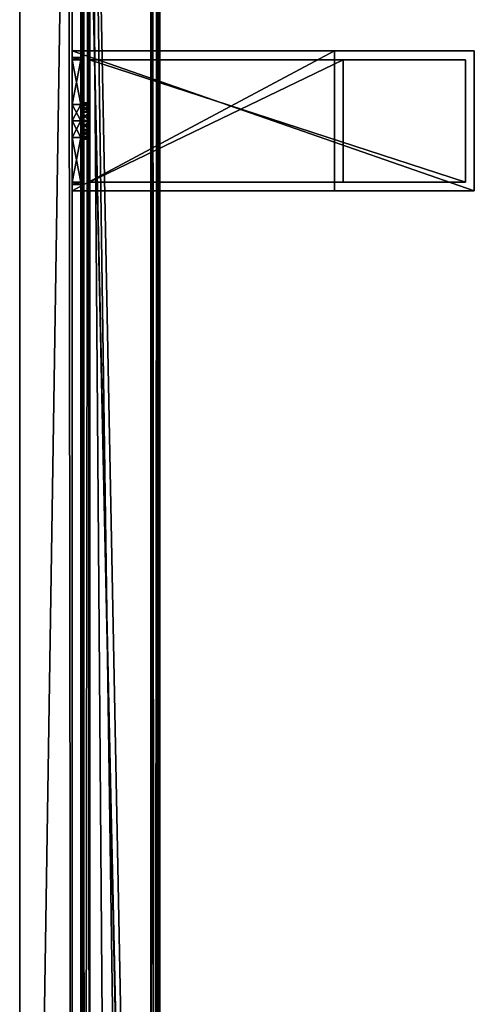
# Model space of a CAD drawing. Header units: metres. Extents: x 0 to 683, y -634 to 49.
# Tile 21 of 22: x 631 to 683, y -176 to -63. Entities that reach past the tile are written whole.
import ezdxf

# ---------------------------------------------------------------- set-up
doc = ezdxf.new("R2010")
doc.units = ezdxf.units.M

msp = doc.modelspace()

# ---------------------------------------------------------------- linework, layer by layer
at = {"layer": 'Y2A65'}
for points in [[(646.479675, -369.002625), (638.312683, 4.012834), (647.312683, 13.012834)], [(647.312683, -356.935669), (646.479675, -369.002625), (647.312683, 13.012834)], [(646.484253, 12.184372, 6.785111), (646.705566, -355.611298, 6.719441), (647.024475, 12.724623, 6.502149)], [(647.16156, -356.570007, 6.328299), (647.024475, 12.724623, 6.502149), (646.705566, -355.611298, 6.719441)], [(647.26355, 12.9637, 6.109252), (647.024475, 12.724623, 6.502149), (647.16156, -356.570007, 6.328299)], [(647.27948, -356.852844, 6.055089), (647.26355, 12.9637, 6.109252), (647.16156, -356.570007, 6.328299)], [(647.312683, 13.012834, 5.8), (647.26355, 12.9637, 6.109252), (647.27948, -356.852844, 6.055089)], [(647.312683, -356.935669, 5.8), (647.312683, 13.012834, 5.8), (647.27948, -356.852844, 6.055089)], [(647.312683, -356.935669, 5.8), (647.312683, -356.935669), (647.312683, 13.012834, 5.8)], [(647.312683, -356.935669), (647.312683, 13.012834), (647.312683, 13.012834, 5.8)], [(646.312256, 12.012419, 6.8), (639.312683, 5.012834, 6.8), (646.312256, -354.90918, 6.8)], [(646.312256, 12.012419, 6.8), (646.312256, -354.90918, 6.8), (646.484253, 12.184372, 6.785111)], [(646.312256, -354.90918, 6.8), (646.705566, -355.611298, 6.719441), (646.484253, 12.184372, 6.785111)], [(638.600647, 4.300764, 6.501865), (638.726807, -348.817932, 6.610183), (639.140747, 4.840896, 6.785042)], [(639.140747, 4.840896, 6.785042), (638.726807, -348.817932, 6.610183), (639.312683, -349.027802, 6.8)], [(639.312683, 5.012834, 6.8), (639.140747, 4.840896, 6.785042), (639.312683, -349.027802, 6.8)], [(642.064819, -350.450348, 6.8), (639.312683, 5.012834, 6.8), (639.312683, -349.027802, 6.8)], [(644.436768, -352.443329, 6.8), (639.312683, 5.012834, 6.8), (642.064819, -350.450348, 6.8)], [(646.312256, -354.90918, 6.8), (639.312683, 5.012834, 6.8), (644.436768, -352.443329, 6.8)], [(638.312683, 4.012834, 5.799586), (638.312683, -348.687012, 5.799586), (638.361694, 4.061841, 6.108867)], [(638.312683, -348.687012, 5.799586), (638.422424, -348.720306, 6.255084), (638.361694, 4.061841, 6.108867)], [(646.479675, -369.002625), (646.417236, -369.453949), (638.312683, 4.012834)], [(646.417236, -369.453949), (638.312683, -348.687012), (638.312683, 4.012834)], [(638.312683, -348.687012), (638.312683, -348.687012, 5.799586), (638.312683, 4.012834)], [(638.312683, -348.687012, 5.799586), (638.312683, 4.012834, 5.799586), (638.312683, 4.012834)], [(638.361694, 4.061841, 6.108867), (638.422424, -348.720306, 6.255084), (638.600647, 4.300764, 6.501865)], [(638.422424, -348.720306, 6.255084), (638.726807, -348.817932, 6.610183), (638.600647, 4.300764, 6.501865)]]:
    msp.add_3dface(points, dxfattribs=at)
at = {"layer": 'Y2A6501'}
for points in [[(637.299866, -67.795776, 805), (637.299866, -67.045776, 797), (637.299866, -68.045776, 798)], [(637.299866, -83.045776, 813), (637.299866, -67.045776, 813), (637.299866, -68.045776, 812)], [(637.299866, -68.045776, 812), (637.299866, -67.045776, 813), (637.299866, -68.045776, 806.887451)], [(637.299866, -68.045776, 806.887451), (637.299866, -67.045776, 813), (637.299866, -67.795776, 805)], [(637.299866, -67.045776, 813), (637.299866, -67.045776, 797), (637.299866, -67.795776, 805)], [(637.299866, -83.045776, 797), (637.299866, -68.045776, 798), (637.299866, -67.045776, 797)], [(683.299866, -67.045776, 797), (683.299866, -83.045776, 797), (637.299866, -67.045776, 797)], [(683.299866, -83.045776, 797), (637.299866, -83.045776, 797), (637.299866, -67.045776, 797)], [(683.299866, -67.045776, 1197), (637.299866, -67.045776, 1181), (637.299866, -67.045776, 1197)], [(637.299866, -67.045776, 1181), (683.299866, -67.045776, 1197), (667.299866, -67.045776, 1181)], [(683.299866, -67.045776, 797), (637.299866, -67.045776, 797), (667.299866, -67.045776, 813)], [(667.299866, -67.045776, 813), (637.299866, -67.045776, 797), (637.299866, -67.045776, 813)], [(667.299866, -83.045776, 813), (667.299866, -67.045776, 813), (637.299866, -83.045776, 813)], [(667.299866, -67.045776, 813), (637.299866, -67.045776, 813), (637.299866, -83.045776, 813)], [(637.299866, -67.795776, 1189), (637.299866, -67.045776, 1181), (637.299866, -68.045776, 1182)], [(637.299866, -83.045776, 1197), (637.299866, -67.045776, 1197), (637.299866, -68.045776, 1196)], [(637.299866, -68.045776, 1196), (637.299866, -67.045776, 1197), (637.299866, -68.045776, 1190.887451)], [(637.299866, -68.045776, 1190.887451), (637.299866, -67.045776, 1197), (637.299866, -67.795776, 1189)], [(637.299866, -67.045776, 1197), (637.299866, -67.045776, 1181), (637.299866, -67.795776, 1189)], [(637.299866, -83.045776, 1181), (637.299866, -68.045776, 1182), (637.299866, -67.045776, 1181)], [(683.299866, -67.045776, 1197), (637.299866, -67.045776, 1197), (683.299866, -83.045776, 1197)], [(637.299866, -67.045776, 1197), (637.299866, -83.045776, 1197), (683.299866, -83.045776, 1197)], [(667.299866, -83.045776, 1181), (637.299866, -83.045776, 1181), (667.299866, -67.045776, 1181)], [(637.299866, -83.045776, 1181), (637.299866, -67.045776, 1181), (667.299866, -67.045776, 1181)], [(667.299866, -83.045776, 1181), (667.299866, -67.045776, 1181), (667.299866, -83.045776, 813)], [(667.299866, -67.045776, 1181), (667.299866, -67.045776, 813), (667.299866, -83.045776, 813)], [(683.299866, -67.045776, 1197), (683.299866, -67.045776, 797), (667.299866, -67.045776, 1181)], [(667.299866, -67.045776, 1181), (683.299866, -67.045776, 797), (667.299866, -67.045776, 813)], [(683.299866, -83.045776, 797), (683.299866, -67.045776, 797), (683.299866, -83.045776, 1197)], [(683.299866, -67.045776, 797), (683.299866, -67.045776, 1197), (683.299866, -83.045776, 1197)], [(637.299866, -68.045776, 803.112549), (637.299866, -67.795776, 805), (637.299866, -68.045776, 798)], [(638.299866, -68.045776, 803.112549), (638.299866, -67.795776, 805), (637.299866, -68.045776, 803.112549)], [(638.299866, -67.795776, 805), (637.299866, -67.795776, 805), (637.299866, -68.045776, 803.112549)], [(638.299866, -67.795776, 805), (638.299866, -68.045776, 806.887451), (637.299866, -67.795776, 805)], [(638.299866, -68.045776, 806.887451), (637.299866, -68.045776, 806.887451), (637.299866, -67.795776, 805)], [(637.299866, -68.045776, 1187.112549), (637.299866, -67.795776, 1189), (637.299866, -68.045776, 1182)], [(637.299866, -68.045776, 1190.887451), (637.299866, -67.795776, 1189), (638.299866, -68.045776, 1190.887451)], [(637.299866, -67.795776, 1189), (638.299866, -67.795776, 1189), (638.299866, -68.045776, 1190.887451)], [(637.299866, -67.795776, 1189), (637.299866, -68.045776, 1187.112549), (638.299866, -67.795776, 1189)], [(637.299866, -68.045776, 1187.112549), (638.299866, -68.045776, 1187.112549), (638.299866, -67.795776, 1189)], [(637.299866, -73.158318, 812), (637.299866, -75.045776, 812.25), (637.299866, -68.045776, 812)], [(637.299866, -68.045776, 798), (637.299866, -75.045776, 797.75), (637.299866, -73.158318, 798)], [(637.299866, -75.045776, 812.25), (637.299866, -83.045776, 813), (637.299866, -68.045776, 812)], [(637.299866, -68.045776, 798), (637.299866, -83.045776, 797), (637.299866, -75.045776, 797.75)], [(638.299866, -68.045776, 798), (638.299866, -68.045776, 803.112549), (637.299866, -68.045776, 798)], [(638.299866, -68.045776, 803.112549), (637.299866, -68.045776, 803.112549), (637.299866, -68.045776, 798)], [(638.299866, -68.045776, 806.887451), (638.299866, -68.045776, 812), (637.299866, -68.045776, 806.887451)], [(638.299866, -68.045776, 812), (637.299866, -68.045776, 812), (637.299866, -68.045776, 806.887451)], [(637.299866, -68.045776, 812), (638.299866, -68.045776, 812), (637.299866, -73.158318, 812)], [(638.299866, -68.045776, 812), (638.299866, -73.158318, 812), (637.299866, -73.158318, 812)], [(638.299866, -68.045776, 798), (637.299866, -68.045776, 798), (638.299866, -73.158318, 798)], [(637.299866, -68.045776, 798), (637.299866, -73.158318, 798), (638.299866, -73.158318, 798)], [(637.299866, -73.158318, 1196), (637.299866, -75.045776, 1196.25), (637.299866, -68.045776, 1196)], [(637.299866, -68.045776, 1182), (637.299866, -75.045776, 1181.75), (637.299866, -73.158318, 1182)], [(637.299866, -75.045776, 1196.25), (637.299866, -83.045776, 1197), (637.299866, -68.045776, 1196)], [(637.299866, -68.045776, 1182), (637.299866, -83.045776, 1181), (637.299866, -75.045776, 1181.75)], [(638.299866, -68.045776, 1190.887451), (638.299866, -68.045776, 1196), (637.299866, -68.045776, 1190.887451)], [(638.299866, -68.045776, 1196), (637.299866, -68.045776, 1196), (637.299866, -68.045776, 1190.887451)], [(638.299866, -68.045776, 1182), (638.299866, -68.045776, 1187.112549), (637.299866, -68.045776, 1182)], [(638.299866, -68.045776, 1187.112549), (637.299866, -68.045776, 1187.112549), (637.299866, -68.045776, 1182)], [(637.299866, -68.045776, 1182), (637.299866, -73.158318, 1182), (638.299866, -68.045776, 1182)], [(637.299866, -73.158318, 1182), (638.299866, -73.158318, 1182), (638.299866, -68.045776, 1182)], [(638.299866, -68.045776, 1196), (638.299866, -73.158318, 1196), (637.299866, -68.045776, 1196)], [(638.299866, -73.158318, 1196), (637.299866, -73.158318, 1196), (637.299866, -68.045776, 1196)], [(638.299866, -72.979355, 805.048767), (638.299866, -73.280586, 806.075439), (638.299866, -67.795776, 805)], [(638.299866, -73.280586, 806.075439), (638.299866, -74.05481, 806.813965), (638.299866, -67.795776, 805)], [(638.299866, -67.795776, 805), (638.299866, -74.05481, 806.813965), (638.299866, -68.045776, 806.887451)], [(638.299866, -68.045776, 803.112549), (638.299866, -72.979355, 805.048767), (638.299866, -67.795776, 805)], [(638.299866, -72.979355, 1188.951172), (638.299866, -73.231812, 1189.990967), (638.299866, -67.795776, 1189)], [(638.299866, -73.231812, 1189.990967), (638.299866, -73.970329, 1190.765137), (638.299866, -67.795776, 1189)], [(638.299866, -67.795776, 1189), (638.299866, -73.970329, 1190.765137), (638.299866, -68.045776, 1190.887451)], [(638.299866, -68.045776, 1187.112549), (638.299866, -72.979355, 1188.951172), (638.299866, -67.795776, 1189)], [(638.299866, -73.158318, 812), (638.299866, -68.045776, 812), (638.299866, -74.05481, 806.813965)], [(638.299866, -74.05481, 806.813965), (638.299866, -68.045776, 812), (638.299866, -68.045776, 806.887451)], [(638.299866, -73.970329, 803.234802), (638.299866, -73.231812, 804.009033), (638.299866, -68.045776, 803.112549)], [(638.299866, -73.231812, 804.009033), (638.299866, -72.979355, 805.048767), (638.299866, -68.045776, 803.112549)], [(638.299866, -73.158318, 798), (638.299866, -74.997002, 802.933594), (638.299866, -68.045776, 798)], [(638.299866, -74.997002, 802.933594), (638.299866, -73.970329, 803.234802), (638.299866, -68.045776, 798)], [(638.299866, -68.045776, 798), (638.299866, -73.970329, 803.234802), (638.299866, -68.045776, 803.112549)], [(638.299866, -74.05481, 1187.186035), (638.299866, -68.045776, 1187.112549), (638.299866, -73.158318, 1182)], [(638.299866, -73.158318, 1182), (638.299866, -68.045776, 1187.112549), (638.299866, -68.045776, 1182)], [(638.299866, -73.970329, 1190.765137), (638.299866, -74.997002, 1191.066406), (638.299866, -68.045776, 1190.887451)], [(638.299866, -74.997002, 1191.066406), (638.299866, -73.158318, 1196), (638.299866, -68.045776, 1190.887451)], [(638.299866, -68.045776, 1190.887451), (638.299866, -73.158318, 1196), (638.299866, -68.045776, 1196)], [(638.299866, -74.05481, 1187.186035), (638.299866, -73.280586, 1187.924561), (638.299866, -68.045776, 1187.112549)], [(638.299866, -73.280586, 1187.924561), (638.299866, -72.979355, 1188.951172), (638.299866, -68.045776, 1187.112549)], [(682.299866, -68.045776, 798), (639.299866, -68.045776, 798), (682.299866, -82.045776, 798)], [(639.299866, -68.045776, 798), (639.299866, -82.045776, 798), (682.299866, -82.045776, 798)], [(668.299866, -82.045776, 812), (639.299866, -82.045776, 812), (668.299866, -68.045776, 812)], [(639.299866, -82.045776, 812), (639.299866, -68.045776, 812), (668.299866, -68.045776, 812)], [(639.299866, -68.045776, 1196), (639.299866, -68.045776, 1182), (682.299866, -68.045776, 1196)], [(639.299866, -68.045776, 1182), (668.299866, -68.045776, 1182), (682.299866, -68.045776, 1196)], [(682.299866, -68.045776, 798), (668.299866, -68.045776, 812), (639.299866, -68.045776, 798)], [(668.299866, -68.045776, 812), (639.299866, -68.045776, 812), (639.299866, -68.045776, 798)], [(639.299866, -68.045776, 812), (639.299866, -82.045776, 812), (639.299866, -75.094551, 807.066406)], [(639.299866, -82.045776, 798), (639.299866, -68.045776, 798), (639.299866, -74.997002, 802.933594)], [(639.299866, -74.997002, 802.933594), (639.299866, -68.045776, 798), (639.299866, -73.970329, 803.234802)], [(639.299866, -73.970329, 803.234802), (639.299866, -68.045776, 798), (639.299866, -73.231812, 804.009033)], [(639.299866, -73.231812, 804.009033), (639.299866, -68.045776, 798), (639.299866, -72.979355, 805.048767)], [(639.299866, -72.979355, 805.048767), (639.299866, -68.045776, 798), (639.299866, -73.280586, 806.075439)], [(639.299866, -68.045776, 798), (639.299866, -68.045776, 812), (639.299866, -73.280586, 806.075439)], [(639.299866, -73.280586, 806.075439), (639.299866, -68.045776, 812), (639.299866, -74.05481, 806.813965)], [(639.299866, -68.045776, 812), (639.299866, -75.094551, 807.066406), (639.299866, -74.05481, 806.813965)], [(682.299866, -68.045776, 1196), (682.299866, -82.045776, 1196), (639.299866, -68.045776, 1196)], [(682.299866, -82.045776, 1196), (639.299866, -82.045776, 1196), (639.299866, -68.045776, 1196)], [(668.299866, -82.045776, 1182), (668.299866, -68.045776, 1182), (639.299866, -82.045776, 1182)], [(668.299866, -68.045776, 1182), (639.299866, -68.045776, 1182), (639.299866, -82.045776, 1182)], [(639.299866, -82.045776, 1182), (639.299866, -68.045776, 1182), (639.299866, -74.05481, 1187.186035)], [(639.299866, -74.05481, 1187.186035), (639.299866, -68.045776, 1182), (639.299866, -73.280586, 1187.924561)], [(639.299866, -73.280586, 1187.924561), (639.299866, -68.045776, 1182), (639.299866, -72.979355, 1188.951172)], [(639.299866, -72.979355, 1188.951172), (639.299866, -68.045776, 1182), (639.299866, -73.231812, 1189.990967)], [(639.299866, -73.231812, 1189.990967), (639.299866, -68.045776, 1196), (639.299866, -73.970329, 1190.765137)], [(639.299866, -68.045776, 1196), (639.299866, -73.231812, 1189.990967), (639.299866, -68.045776, 1182)], [(639.299866, -73.970329, 1190.765137), (639.299866, -68.045776, 1196), (639.299866, -74.997002, 1191.066406)], [(639.299866, -68.045776, 1196), (639.299866, -82.045776, 1196), (639.299866, -74.997002, 1191.066406)], [(668.299866, -82.045776, 1182), (668.299866, -82.045776, 812), (668.299866, -68.045776, 1182)], [(668.299866, -82.045776, 812), (668.299866, -68.045776, 812), (668.299866, -68.045776, 1182)], [(682.299866, -68.045776, 1196), (668.299866, -68.045776, 1182), (682.299866, -68.045776, 798)], [(668.299866, -68.045776, 1182), (668.299866, -68.045776, 812), (682.299866, -68.045776, 798)], [(682.299866, -82.045776, 798), (682.299866, -82.045776, 1196), (682.299866, -68.045776, 798)], [(682.299866, -82.045776, 1196), (682.299866, -68.045776, 1196), (682.299866, -68.045776, 798)], [(638.299866, -73.280586, 806.075439), (638.299866, -72.979355, 805.048767), (639.299866, -73.280586, 806.075439)], [(639.299866, -73.280586, 806.075439), (638.299866, -72.979355, 805.048767), (639.299866, -72.979355, 805.048767)], [(638.299866, -72.979355, 805.048767), (638.299866, -73.231812, 804.009033), (639.299866, -72.979355, 805.048767)], [(639.299866, -72.979355, 805.048767), (638.299866, -73.231812, 804.009033), (639.299866, -73.231812, 804.009033)], [(639.299866, -73.280586, 1187.924561), (639.299866, -72.979355, 1188.951172), (638.299866, -73.280586, 1187.924561)], [(638.299866, -73.280586, 1187.924561), (639.299866, -72.979355, 1188.951172), (638.299866, -72.979355, 1188.951172)], [(639.299866, -72.979355, 1188.951172), (639.299866, -73.231812, 1189.990967), (638.299866, -72.979355, 1188.951172)], [(638.299866, -72.979355, 1188.951172), (639.299866, -73.231812, 1189.990967), (638.299866, -73.231812, 1189.990967)], [(638.299866, -73.158318, 812), (638.299866, -75.045776, 812.25), (637.299866, -73.158318, 812)], [(638.299866, -75.045776, 812.25), (637.299866, -75.045776, 812.25), (637.299866, -73.158318, 812)], [(638.299866, -75.045776, 797.75), (638.299866, -73.158318, 798), (637.299866, -75.045776, 797.75)], [(638.299866, -73.158318, 798), (637.299866, -73.158318, 798), (637.299866, -75.045776, 797.75)], [(637.299866, -73.158318, 1182), (637.299866, -75.045776, 1181.75), (638.299866, -73.158318, 1182)], [(637.299866, -75.045776, 1181.75), (638.299866, -75.045776, 1181.75), (638.299866, -73.158318, 1182)], [(637.299866, -75.045776, 1196.25), (637.299866, -73.158318, 1196), (638.299866, -75.045776, 1196.25)], [(637.299866, -73.158318, 1196), (638.299866, -73.158318, 1196), (638.299866, -75.045776, 1196.25)], [(638.299866, -73.158318, 798), (638.299866, -75.045776, 797.75), (638.299866, -74.997002, 802.933594)], [(638.299866, -75.045776, 812.25), (638.299866, -73.158318, 812), (638.299866, -75.094551, 807.066406)], [(638.299866, -75.094551, 807.066406), (638.299866, -73.158318, 812), (638.299866, -74.05481, 806.813965)], [(638.299866, -73.158318, 1196), (638.299866, -74.997002, 1191.066406), (638.299866, -75.045776, 1196.25)], [(638.299866, -75.045776, 1181.75), (638.299866, -74.05481, 1187.186035), (638.299866, -73.158318, 1182)], [(639.299866, -73.970329, 803.234802), (639.299866, -73.231812, 804.009033), (638.299866, -73.970329, 803.234802)], [(638.299866, -73.970329, 803.234802), (639.299866, -73.231812, 804.009033), (638.299866, -73.231812, 804.009033)], [(638.299866, -73.970329, 1190.765137), (638.299866, -73.231812, 1189.990967), (639.299866, -73.970329, 1190.765137)], [(639.299866, -73.970329, 1190.765137), (638.299866, -73.231812, 1189.990967), (639.299866, -73.231812, 1189.990967)], [(639.299866, -74.05481, 806.813965), (638.299866, -73.280586, 806.075439), (639.299866, -73.280586, 806.075439)], [(638.299866, -73.280586, 806.075439), (639.299866, -74.05481, 806.813965), (638.299866, -74.05481, 806.813965)], [(638.299866, -74.05481, 1187.186035), (639.299866, -73.280586, 1187.924561), (638.299866, -73.280586, 1187.924561)], [(639.299866, -73.280586, 1187.924561), (638.299866, -74.05481, 1187.186035), (639.299866, -74.05481, 1187.186035)], [(639.299866, -74.997002, 802.933594), (639.299866, -73.970329, 803.234802), (638.299866, -74.997002, 802.933594)], [(638.299866, -74.997002, 802.933594), (639.299866, -73.970329, 803.234802), (638.299866, -73.970329, 803.234802)], [(638.299866, -74.997002, 1191.066406), (638.299866, -73.970329, 1190.765137), (639.299866, -74.997002, 1191.066406)], [(639.299866, -74.997002, 1191.066406), (638.299866, -73.970329, 1190.765137), (639.299866, -73.970329, 1190.765137)], [(639.299866, -74.05481, 806.813965), (639.299866, -75.094551, 807.066406), (638.299866, -74.05481, 806.813965)], [(638.299866, -74.05481, 806.813965), (639.299866, -75.094551, 807.066406), (638.299866, -75.094551, 807.066406)], [(638.299866, -74.05481, 1187.186035), (638.299866, -75.094551, 1186.933594), (639.299866, -74.05481, 1187.186035)], [(639.299866, -74.05481, 1187.186035), (638.299866, -75.094551, 1186.933594), (639.299866, -75.094551, 1186.933594)], [(638.299866, -75.094551, 1186.933594), (638.299866, -74.05481, 1187.186035), (638.299866, -75.045776, 1181.75)], [(639.299866, -75.094551, 1186.933594), (639.299866, -82.045776, 1182), (639.299866, -74.05481, 1187.186035)], [(637.299866, -76.933235, 812), (637.299866, -83.045776, 813), (637.299866, -75.045776, 812.25)], [(637.299866, -75.045776, 797.75), (637.299866, -83.045776, 797), (637.299866, -76.933235, 798)], [(638.299866, -75.045776, 812.25), (638.299866, -76.933235, 812), (637.299866, -75.045776, 812.25)], [(638.299866, -76.933235, 812), (637.299866, -76.933235, 812), (637.299866, -75.045776, 812.25)], [(638.299866, -76.933235, 798), (638.299866, -75.045776, 797.75), (637.299866, -76.933235, 798)], [(638.299866, -75.045776, 797.75), (637.299866, -75.045776, 797.75), (637.299866, -76.933235, 798)], [(637.299866, -76.933235, 1196), (637.299866, -83.045776, 1197), (637.299866, -75.045776, 1196.25)], [(637.299866, -75.045776, 1181.75), (637.299866, -83.045776, 1181), (637.299866, -76.933235, 1182)], [(637.299866, -75.045776, 1181.75), (637.299866, -76.933235, 1182), (638.299866, -75.045776, 1181.75)], [(637.299866, -76.933235, 1182), (638.299866, -76.933235, 1182), (638.299866, -75.045776, 1181.75)], [(637.299866, -76.933235, 1196), (637.299866, -75.045776, 1196.25), (638.299866, -76.933235, 1196)], [(637.299866, -75.045776, 1196.25), (638.299866, -75.045776, 1196.25), (638.299866, -76.933235, 1196)], [(639.299866, -76.036751, 803.186035), (639.299866, -74.997002, 802.933594), (638.299866, -76.036751, 803.186035)], [(638.299866, -76.036751, 803.186035), (639.299866, -74.997002, 802.933594), (638.299866, -74.997002, 802.933594)], [(638.299866, -75.045776, 797.75), (638.299866, -76.933235, 798), (638.299866, -74.997002, 802.933594)], [(638.299866, -74.997002, 802.933594), (638.299866, -76.933235, 798), (638.299866, -76.036751, 803.186035)], [(638.299866, -76.036751, 1190.813965), (638.299866, -74.997002, 1191.066406), (639.299866, -76.036751, 1190.813965)], [(639.299866, -76.036751, 1190.813965), (638.299866, -74.997002, 1191.066406), (639.299866, -74.997002, 1191.066406)], [(638.299866, -74.997002, 1191.066406), (638.299866, -76.036751, 1190.813965), (638.299866, -75.045776, 1196.25)], [(638.299866, -76.933235, 812), (638.299866, -75.045776, 812.25), (638.299866, -75.094551, 807.066406)], [(638.299866, -75.045776, 1196.25), (638.299866, -76.036751, 1190.813965), (638.299866, -76.933235, 1196)], [(638.299866, -76.933235, 1182), (638.299866, -75.094551, 1186.933594), (638.299866, -75.045776, 1181.75)], [(639.299866, -75.094551, 807.066406), (639.299866, -76.121231, 806.765198), (638.299866, -75.094551, 807.066406)], [(638.299866, -75.094551, 807.066406), (639.299866, -76.121231, 806.765198), (638.299866, -76.121231, 806.765198)], [(638.299866, -76.121231, 806.765198), (638.299866, -82.045776, 806.887451), (638.299866, -75.094551, 807.066406)], [(638.299866, -82.045776, 806.887451), (638.299866, -82.045776, 812), (638.299866, -75.094551, 807.066406)], [(638.299866, -75.094551, 807.066406), (638.299866, -82.045776, 812), (638.299866, -76.933235, 812)], [(638.299866, -75.094551, 1186.933594), (638.299866, -76.121231, 1187.234863), (639.299866, -75.094551, 1186.933594)], [(639.299866, -75.094551, 1186.933594), (638.299866, -76.121231, 1187.234863), (639.299866, -76.121231, 1187.234863)], [(638.299866, -76.933235, 1182), (638.299866, -82.045776, 1182), (638.299866, -75.094551, 1186.933594)], [(638.299866, -82.045776, 1182), (638.299866, -82.045776, 1187.112549), (638.299866, -75.094551, 1186.933594)], [(638.299866, -75.094551, 1186.933594), (638.299866, -82.045776, 1187.112549), (638.299866, -76.121231, 1187.234863)], [(639.299866, -76.036751, 803.186035), (639.299866, -82.045776, 798), (639.299866, -74.997002, 802.933594)], [(639.299866, -74.997002, 1191.066406), (639.299866, -82.045776, 1196), (639.299866, -76.036751, 1190.813965)], [(639.299866, -75.094551, 807.066406), (639.299866, -82.045776, 812), (639.299866, -76.121231, 806.765198)], [(639.299866, -76.121231, 1187.234863), (639.299866, -82.045776, 1182), (639.299866, -75.094551, 1186.933594)], [(639.299866, -76.036751, 803.186035), (638.299866, -76.810966, 803.924561), (639.299866, -76.810966, 803.924561)], [(638.299866, -76.810966, 803.924561), (639.299866, -76.036751, 803.186035), (638.299866, -76.036751, 803.186035)], [(638.299866, -76.933235, 798), (638.299866, -82.045776, 798), (638.299866, -76.036751, 803.186035)], [(638.299866, -76.036751, 803.186035), (638.299866, -82.045776, 798), (638.299866, -82.045776, 803.112549)], [(638.299866, -82.045776, 803.112549), (638.299866, -76.810966, 803.924561), (638.299866, -76.036751, 803.186035)], [(638.299866, -76.036751, 1190.813965), (639.299866, -76.810966, 1190.075439), (638.299866, -76.810966, 1190.075439)], [(639.299866, -76.810966, 1190.075439), (638.299866, -76.036751, 1190.813965), (639.299866, -76.036751, 1190.813965)], [(638.299866, -76.036751, 1190.813965), (638.299866, -82.045776, 1190.887451), (638.299866, -76.933235, 1196)], [(638.299866, -76.036751, 1190.813965), (638.299866, -82.295776, 1189), (638.299866, -82.045776, 1190.887451)], [(638.299866, -76.810966, 1190.075439), (638.299866, -82.295776, 1189), (638.299866, -76.036751, 1190.813965)], [(639.299866, -76.121231, 806.765198), (639.299866, -76.859741, 805.990967), (638.299866, -76.121231, 806.765198)], [(638.299866, -76.121231, 806.765198), (639.299866, -76.859741, 805.990967), (638.299866, -76.859741, 805.990967)], [(638.299866, -76.859741, 805.990967), (638.299866, -82.045776, 806.887451), (638.299866, -76.121231, 806.765198)], [(638.299866, -76.121231, 1187.234863), (638.299866, -76.859741, 1188.009033), (639.299866, -76.121231, 1187.234863)], [(639.299866, -76.121231, 1187.234863), (638.299866, -76.859741, 1188.009033), (639.299866, -76.859741, 1188.009033)], [(638.299866, -76.121231, 1187.234863), (638.299866, -82.045776, 1187.112549), (638.299866, -76.859741, 1188.009033)], [(639.299866, -76.810966, 803.924561), (639.299866, -82.045776, 798), (639.299866, -76.036751, 803.186035)], [(639.299866, -82.045776, 1196), (639.299866, -76.810966, 1190.075439), (639.299866, -76.036751, 1190.813965)], [(639.299866, -76.121231, 806.765198), (639.299866, -82.045776, 812), (639.299866, -76.859741, 805.990967)], [(639.299866, -76.859741, 1188.009033), (639.299866, -82.045776, 1182), (639.299866, -76.121231, 1187.234863)], [(637.299866, -76.933235, 798), (637.299866, -83.045776, 797), (637.299866, -82.045776, 798)], [(637.299866, -82.045776, 812), (637.299866, -83.045776, 813), (637.299866, -76.933235, 812)], [(638.299866, -76.933235, 798), (637.299866, -76.933235, 798), (638.299866, -82.045776, 798)], [(637.299866, -76.933235, 798), (637.299866, -82.045776, 798), (638.299866, -82.045776, 798)], [(637.299866, -76.933235, 812), (638.299866, -76.933235, 812), (637.299866, -82.045776, 812)], [(638.299866, -76.933235, 812), (638.299866, -82.045776, 812), (637.299866, -82.045776, 812)], [(637.299866, -76.933235, 1182), (637.299866, -83.045776, 1181), (637.299866, -82.045776, 1182)], [(637.299866, -82.045776, 1196), (637.299866, -83.045776, 1197), (637.299866, -76.933235, 1196)], [(638.299866, -76.933235, 1196), (638.299866, -82.045776, 1196), (637.299866, -76.933235, 1196)], [(638.299866, -82.045776, 1196), (637.299866, -82.045776, 1196), (637.299866, -76.933235, 1196)], [(637.299866, -76.933235, 1182), (637.299866, -82.045776, 1182), (638.299866, -76.933235, 1182)], [(637.299866, -82.045776, 1182), (638.299866, -82.045776, 1182), (638.299866, -76.933235, 1182)], [(638.299866, -76.810966, 803.924561), (638.299866, -77.112206, 804.951233), (639.299866, -76.810966, 803.924561)], [(639.299866, -76.810966, 803.924561), (638.299866, -77.112206, 804.951233), (639.299866, -77.112206, 804.951233)], [(638.299866, -76.810966, 803.924561), (638.299866, -82.045776, 803.112549), (638.299866, -77.112206, 804.951233)], [(639.299866, -76.810966, 1190.075439), (639.299866, -77.112206, 1189.048828), (638.299866, -76.810966, 1190.075439)], [(638.299866, -76.810966, 1190.075439), (639.299866, -77.112206, 1189.048828), (638.299866, -77.112206, 1189.048828)], [(638.299866, -77.112206, 1189.048828), (638.299866, -82.295776, 1189), (638.299866, -76.810966, 1190.075439)], [(638.299866, -77.112206, 804.951233), (638.299866, -76.859741, 805.990967), (639.299866, -77.112206, 804.951233)], [(639.299866, -77.112206, 804.951233), (638.299866, -76.859741, 805.990967), (639.299866, -76.859741, 805.990967)], [(638.299866, -77.112206, 804.951233), (638.299866, -82.295776, 805), (638.299866, -76.859741, 805.990967)], [(638.299866, -82.295776, 805), (638.299866, -82.045776, 806.887451), (638.299866, -76.859741, 805.990967)], [(639.299866, -77.112206, 1189.048828), (639.299866, -76.859741, 1188.009033), (638.299866, -77.112206, 1189.048828)], [(638.299866, -77.112206, 1189.048828), (639.299866, -76.859741, 1188.009033), (638.299866, -76.859741, 1188.009033)], [(638.299866, -82.295776, 1189), (638.299866, -76.859741, 1188.009033), (638.299866, -82.045776, 1187.112549)], [(638.299866, -76.859741, 1188.009033), (638.299866, -82.295776, 1189), (638.299866, -77.112206, 1189.048828)], [(638.299866, -76.933235, 1196), (638.299866, -82.045776, 1190.887451), (638.299866, -82.045776, 1196)], [(638.299866, -77.112206, 804.951233), (638.299866, -82.045776, 803.112549), (638.299866, -82.295776, 805)], [(639.299866, -77.112206, 804.951233), (639.299866, -82.045776, 798), (639.299866, -76.810966, 803.924561)], [(639.299866, -82.045776, 1196), (639.299866, -82.045776, 1182), (639.299866, -76.810966, 1190.075439)], [(639.299866, -76.810966, 1190.075439), (639.299866, -82.045776, 1182), (639.299866, -77.112206, 1189.048828)], [(639.299866, -82.045776, 812), (639.299866, -82.045776, 798), (639.299866, -76.859741, 805.990967)], [(639.299866, -76.859741, 805.990967), (639.299866, -82.045776, 798), (639.299866, -77.112206, 804.951233)], [(639.299866, -77.112206, 1189.048828), (639.299866, -82.045776, 1182), (639.299866, -76.859741, 1188.009033)], [(637.299866, -82.045776, 798), (637.299866, -83.045776, 797), (637.299866, -82.045776, 803.112549)], [(637.299866, -82.045776, 803.112549), (637.299866, -83.045776, 797), (637.299866, -82.295776, 805)], [(637.299866, -82.295776, 805), (637.299866, -83.045776, 813), (637.299866, -82.045776, 806.887451)], [(637.299866, -82.045776, 806.887451), (637.299866, -83.045776, 813), (637.299866, -82.045776, 812)], [(638.299866, -82.045776, 806.887451), (638.299866, -82.295776, 805), (637.299866, -82.045776, 806.887451)], [(638.299866, -82.295776, 805), (637.299866, -82.295776, 805), (637.299866, -82.045776, 806.887451)], [(638.299866, -82.295776, 805), (638.299866, -82.045776, 803.112549), (637.299866, -82.295776, 805)], [(638.299866, -82.045776, 803.112549), (637.299866, -82.045776, 803.112549), (637.299866, -82.295776, 805)], [(638.299866, -82.045776, 803.112549), (638.299866, -82.045776, 798), (637.299866, -82.045776, 803.112549)], [(638.299866, -82.045776, 798), (637.299866, -82.045776, 798), (637.299866, -82.045776, 803.112549)], [(638.299866, -82.045776, 812), (638.299866, -82.045776, 806.887451), (637.299866, -82.045776, 812)], [(638.299866, -82.045776, 806.887451), (637.299866, -82.045776, 806.887451), (637.299866, -82.045776, 812)], [(637.299866, -82.045776, 1182), (637.299866, -83.045776, 1181), (637.299866, -82.045776, 1187.112549)], [(637.299866, -82.045776, 1187.112549), (637.299866, -83.045776, 1181), (637.299866, -82.295776, 1189)], [(637.299866, -82.295776, 1189), (637.299866, -83.045776, 1197), (637.299866, -82.045776, 1190.887451)], [(637.299866, -82.045776, 1190.887451), (637.299866, -83.045776, 1197), (637.299866, -82.045776, 1196)], [(637.299866, -82.045776, 1187.112549), (637.299866, -82.295776, 1189), (638.299866, -82.045776, 1187.112549)], [(637.299866, -82.295776, 1189), (638.299866, -82.295776, 1189), (638.299866, -82.045776, 1187.112549)], [(637.299866, -82.295776, 1189), (637.299866, -82.045776, 1190.887451), (638.299866, -82.295776, 1189)], [(637.299866, -82.045776, 1190.887451), (638.299866, -82.045776, 1190.887451), (638.299866, -82.295776, 1189)], [(638.299866, -82.045776, 1196), (638.299866, -82.045776, 1190.887451), (637.299866, -82.045776, 1196)], [(638.299866, -82.045776, 1190.887451), (637.299866, -82.045776, 1190.887451), (637.299866, -82.045776, 1196)], [(638.299866, -82.045776, 1187.112549), (638.299866, -82.045776, 1182), (637.299866, -82.045776, 1187.112549)], [(638.299866, -82.045776, 1182), (637.299866, -82.045776, 1182), (637.299866, -82.045776, 1187.112549)], [(682.299866, -82.045776, 1196), (639.299866, -82.045776, 1182), (639.299866, -82.045776, 1196)], [(639.299866, -82.045776, 1182), (682.299866, -82.045776, 1196), (668.299866, -82.045776, 1182)], [(682.299866, -82.045776, 798), (639.299866, -82.045776, 798), (668.299866, -82.045776, 812)], [(668.299866, -82.045776, 812), (639.299866, -82.045776, 798), (639.299866, -82.045776, 812)], [(682.299866, -82.045776, 1196), (682.299866, -82.045776, 798), (668.299866, -82.045776, 1182)], [(668.299866, -82.045776, 1182), (682.299866, -82.045776, 798), (668.299866, -82.045776, 812)], [(637.299866, -83.045776, 797), (637.299866, -83.045776, 813), (637.299866, -82.295776, 805)], [(637.299866, -83.045776, 1181), (637.299866, -83.045776, 1197), (637.299866, -82.295776, 1189)], [(637.299866, -83.045776, 1197), (637.299866, -83.045776, 1181), (683.299866, -83.045776, 1197)], [(637.299866, -83.045776, 1181), (667.299866, -83.045776, 1181), (683.299866, -83.045776, 1197)], [(683.299866, -83.045776, 797), (667.299866, -83.045776, 813), (637.299866, -83.045776, 797)], [(667.299866, -83.045776, 813), (637.299866, -83.045776, 813), (637.299866, -83.045776, 797)], [(683.299866, -83.045776, 1197), (667.299866, -83.045776, 1181), (683.299866, -83.045776, 797)], [(667.299866, -83.045776, 1181), (667.299866, -83.045776, 813), (683.299866, -83.045776, 797)]]:
    msp.add_3dface(points, dxfattribs=at)
at = {"layer": 'Y2A65012'}
for points in [[(631.299866, -359.099579, 13.5), (636.900391, 1.544305, 13.5), (637.299866, -359.099579, 13.5)], [(631.299866, -14.996019, 13.5), (636.900391, 1.544305, 13.5), (631.299866, -359.099579, 13.5)], [(631.299866, -359.099579, 1980.5), (636.900391, 1.544305, 1980.5), (631.299866, -14.996019, 1980.5)], [(637.299866, -359.099579, 1980.5), (636.900391, 1.544305, 1980.5), (631.299866, -359.099579, 1980.5)], [(637.299866, -359.099579, 13.5), (636.900391, 1.544305, 13.5), (637.299866, -15.045778, 13.5)], [(637.299866, -15.045778, 1980.5), (636.900391, 1.544305, 1980.5), (637.299866, -359.099579, 1980.5)], [(631.299866, -14.996019, 13.5), (631.299866, -359.099579, 13.5), (631.299866, -14.996019, 1980.5)], [(631.299866, -359.099579, 13.5), (631.299866, -359.099579, 1980.5), (631.299866, -14.996019, 1980.5)], [(637.299866, -359.099579, 13.5), (637.299866, -15.045778, 13.5), (637.299866, -359.099579, 1980.5)], [(637.299866, -15.045778, 13.5), (637.299866, -15.045778, 1980.5), (637.299866, -359.099579, 1980.5)]]:
    msp.add_3dface(points, dxfattribs=at)

doc.saveas('drawing.dxf')
